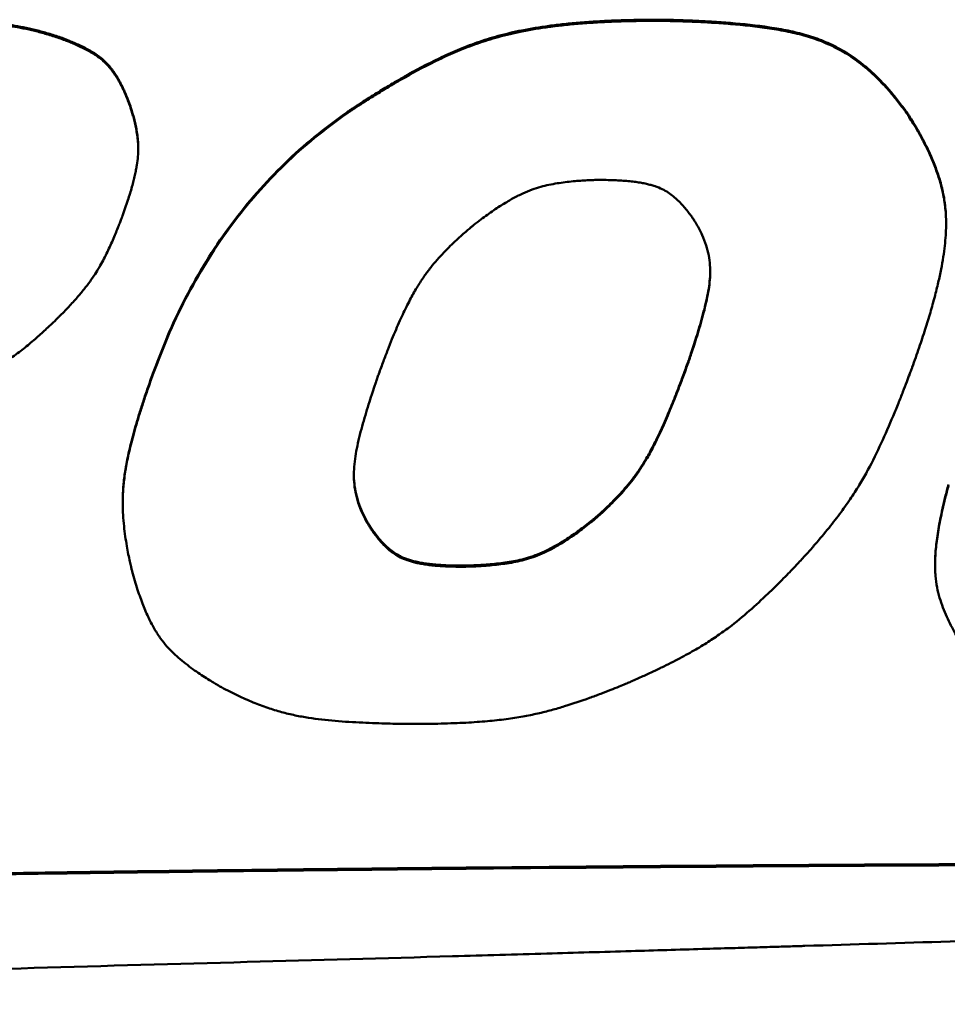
# Model space of a CAD drawing. Header units: inches. Extents: x 2.9 to 75, y -2.3 to 43.7.
# Tile 122 of 155: x 60.749 to 61.417, y 18.009 to 18.719. Entities that reach past the tile are written whole.
import ezdxf

# ---------------------------------------------------------------- set-up
doc = ezdxf.new("R2010")
doc.units = ezdxf.units.IN
doc.header["$MEASUREMENT"] = 0
doc.layers.add('Visible Edges(ROSSANSI)', color=7, linetype='Continuous', lineweight=50)
doc.layers.add('Visible Tangent Edges(ROSSANSI)', color=7, linetype='Continuous', lineweight=50)

msp = doc.modelspace()

# ---------------------------------------------------------------- linework, layer by layer
at = {"layer": 'Visible Edges(ROSSANSI)'}
for p, q in [((60.98444, 18.65163), (60.98444, 18.65085)), ((60.83423, 18.62632), (60.83423, 18.62554)), ((61.41633, 18.57226), (61.41633, 18.57148)), ((60.84524, 18.46478), (60.84524, 18.464)), ((60.82305, 18.37121), (60.82305, 18.37043)), ((60.99874, 18.35749), (60.99874, 18.35671)), ((61.40842, 18.32633), (61.40842, 18.32555))]:
    msp.add_line(p, q, dxfattribs=at)
for points, knots in [([(60.66203, 18.71853), (60.66213, 18.71853), (60.66252, 18.71853), (60.66337, 18.71853), (60.66475, 18.71852), (60.66661, 18.71851), (60.66891, 18.7185), (60.67273, 18.71846), (60.67827, 18.7184), (60.68565, 18.71828), (60.69661, 18.71803), (60.71057, 18.71757), (60.72717, 18.71661), (60.74071, 18.71503), (60.75149, 18.71311), (60.75982, 18.71125), (60.76846, 18.70894), (60.77425, 18.70706), (60.77724, 18.70609)], [0, 0, 0, 0, 0.0007588, 0.0029618, 0.0064991, 0.0112607, 0.0171367, 0.0240171, 0.0403516, 0.0593852, 0.0802394, 0.1238996, 0.1658645, 0.2068912, 0.2278278, 0.249482, 0.2721956, 0.2963167, 0.2963167, 0.2963167, 0.2963167]), ([(60.77724, 18.70531), (60.77425, 18.70628), (60.76846, 18.70816), (60.75982, 18.71047), (60.75149, 18.71233), (60.74071, 18.71425), (60.72717, 18.71583), (60.71057, 18.71679), (60.69661, 18.71725), (60.68565, 18.7175), (60.67827, 18.71762), (60.67273, 18.71768), (60.66891, 18.71772), (60.66661, 18.71773), (60.66475, 18.71774), (60.66337, 18.71775), (60.66252, 18.71775), (60.66213, 18.71775), (60.66203, 18.71775)], [-0.2963167, -0.2963167, -0.2963167, -0.2963167, -0.2721956, -0.249482, -0.2278278, -0.2068912, -0.1658645, -0.1238996, -0.0802394, -0.0593852, -0.0403516, -0.0240171, -0.0171367, -0.0112607, -0.0064991, -0.0029618, -0.0007588, 0, 0, 0, 0]), ([(60.98444, 18.65163), (60.98457, 18.65172), (60.98505, 18.65205), (60.9861, 18.65277), (60.98783, 18.65394), (60.99131, 18.65627), (60.997, 18.65999), (61.00524, 18.6652), (61.01511, 18.6712), (61.03037, 18.68006), (61.04681, 18.68879), (61.06435, 18.69681), (61.07851, 18.7023), (61.09402, 18.70711), (61.11139, 18.71117), (61.12732, 18.71377), (61.14135, 18.71547), (61.153, 18.71655), (61.16551, 18.71741), (61.17895, 18.71803), (61.19338, 18.71842), (61.20334, 18.71846), (61.20849, 18.71848)], [0, 0, 0, 0, 0.0011676, 0.0045673, 0.0100445, 0.0174452, 0.0374009, 0.0632068, 0.0936422, 0.1274962, 0.2006828, 0.238091, 0.2766398, 0.3176805, 0.3626626, 0.4130946, 0.4408345, 0.4705084, 0.5023052, 0.5364121, 0.573015, 0.6122979, 0.6122979, 0.6122979, 0.6122979]), ([(61.20849, 18.7177), (61.20334, 18.71768), (61.19338, 18.71764), (61.17895, 18.71725), (61.16551, 18.71663), (61.153, 18.71577), (61.14135, 18.71469), (61.12732, 18.71299), (61.11139, 18.71039), (61.09402, 18.70633), (61.07851, 18.70152), (61.06435, 18.69603), (61.04681, 18.68801), (61.03037, 18.67928), (61.01511, 18.67042), (61.00524, 18.66442), (60.997, 18.65921), (60.99131, 18.65549), (60.98783, 18.65316), (60.9861, 18.65199), (60.98505, 18.65127), (60.98457, 18.65094), (60.98444, 18.65085)], [-0.6122979, -0.6122979, -0.6122979, -0.6122979, -0.573015, -0.5364121, -0.5023052, -0.4705084, -0.4408345, -0.4130946, -0.3626626, -0.3176805, -0.2766398, -0.238091, -0.2006828, -0.1274962, -0.0936422, -0.0632068, -0.0374009, -0.0174452, -0.0100445, -0.0045673, -0.0011676, 0, 0, 0, 0]), ([(61.20849, 18.71848), (61.20866, 18.71848), (61.20931, 18.71848), (61.21074, 18.71847), (61.21304, 18.71845), (61.21615, 18.7184), (61.21999, 18.71832), (61.22635, 18.71814), (61.23557, 18.7178), (61.24779, 18.71716), (61.26586, 18.71588), (61.2843, 18.71392), (61.30248, 18.71082), (61.31554, 18.70765), (61.32819, 18.70329), (61.3405, 18.69739), (61.35033, 18.69106), (61.35804, 18.68504), (61.36391, 18.67986), (61.36978, 18.67408), (61.37564, 18.66764), (61.38154, 18.66052), (61.3853, 18.65543), (61.38724, 18.6528)], [0, 0, 0, 0, 0.001272, 0.004962, 0.0108814, 0.0188415, 0.028654, 0.0401309, 0.067327, 0.0989329, 0.1334605, 0.2053967, 0.2402645, 0.2742755, 0.3081759, 0.3429371, 0.3797375, 0.3993196, 0.4199094, 0.4416771, 0.4647908, 0.4894154, 0.5157114, 0.5157114, 0.5157114, 0.5157114]), ([(61.38724, 18.65202), (61.3853, 18.65465), (61.38154, 18.65974), (61.37564, 18.66686), (61.36978, 18.6733), (61.36391, 18.67908), (61.35804, 18.68426), (61.35033, 18.69028), (61.3405, 18.69661), (61.32819, 18.70251), (61.31554, 18.70687), (61.30248, 18.71004), (61.2843, 18.71314), (61.26586, 18.7151), (61.24779, 18.71638), (61.23557, 18.71702), (61.22635, 18.71736), (61.21999, 18.71754), (61.21615, 18.71762), (61.21304, 18.71767), (61.21074, 18.71769), (61.20931, 18.7177), (61.20866, 18.7177), (61.20849, 18.7177)], [-0.5157114, -0.5157114, -0.5157114, -0.5157114, -0.4894154, -0.4647908, -0.4416771, -0.4199094, -0.3993196, -0.3797375, -0.3429371, -0.3081759, -0.2742755, -0.2402645, -0.2053967, -0.1334605, -0.0989329, -0.067327, -0.0401309, -0.028654, -0.0188415, -0.0108814, -0.004962, -0.001272, 0, 0, 0, 0]), ([(60.77724, 18.70609), (60.77729, 18.70607), (60.77747, 18.70601), (60.77787, 18.70587), (60.77852, 18.70564), (60.77982, 18.70517), (60.7819, 18.70438), (60.78485, 18.70321), (60.78829, 18.70177), (60.79341, 18.69946), (60.79862, 18.69681), (60.80369, 18.69373), (60.80737, 18.69105), (60.81091, 18.68789), (60.81369, 18.68481), (60.81586, 18.682), (60.81752, 18.67963), (60.81916, 18.67702), (60.8208, 18.67417), (60.82243, 18.67104), (60.82406, 18.66762), (60.82569, 18.6639), (60.82673, 18.6613), (60.82727, 18.65995)], [0, 0, 0, 0, 0.0003809, 0.0014883, 0.0032691, 0.0056703, 0.0121231, 0.0204262, 0.0301625, 0.0409196, 0.0638803, 0.0754322, 0.0871785, 0.0995352, 0.1129781, 0.1202687, 0.1280247, 0.1363117, 0.1451947, 0.1547383, 0.1650056, 0.176059, 0.1879596, 0.1879596, 0.1879596, 0.1879596]), ([(60.82727, 18.65917), (60.82673, 18.66052), (60.82569, 18.66312), (60.82406, 18.66684), (60.82243, 18.67026), (60.8208, 18.67339), (60.81916, 18.67624), (60.81752, 18.67885), (60.81586, 18.68122), (60.81369, 18.68403), (60.81091, 18.68711), (60.80737, 18.69027), (60.80369, 18.69295), (60.79862, 18.69603), (60.79341, 18.69868), (60.78829, 18.70099), (60.78485, 18.70243), (60.7819, 18.7036), (60.77982, 18.70439), (60.77852, 18.70486), (60.77787, 18.70509), (60.77747, 18.70523), (60.77729, 18.70529), (60.77724, 18.70531)], [-0.1879596, -0.1879596, -0.1879596, -0.1879596, -0.176059, -0.1650056, -0.1547383, -0.1451947, -0.1363117, -0.1280247, -0.1202687, -0.1129781, -0.0995352, -0.0871785, -0.0754322, -0.0638803, -0.0409196, -0.0301625, -0.0204262, -0.0121231, -0.0056703, -0.0032691, -0.0014883, -0.0003809, 0, 0, 0, 0]), ([(60.82287, 18.57709), (60.82357, 18.57903), (60.82491, 18.58277), (60.82673, 18.58821), (60.82833, 18.59325), (60.8297, 18.59794), (60.83087, 18.6023), (60.83184, 18.60635), (60.83263, 18.61011), (60.83343, 18.61463), (60.83406, 18.61978), (60.83431, 18.62546), (60.83409, 18.63062), (60.83352, 18.63544), (60.83273, 18.64001), (60.83178, 18.64433), (60.83077, 18.64831), (60.82976, 18.65181), (60.82883, 18.65473), (60.82808, 18.65695), (60.82759, 18.65831), (60.82735, 18.65896), (60.82728, 18.65912), (60.82727, 18.65917)], [-0.2320839, -0.2320839, -0.2320839, -0.2320839, -0.215157, -0.1994959, -0.1850202, -0.1716488, -0.1593004, -0.1478928, -0.1373431, -0.1275682, -0.1100103, -0.0945477, -0.0805238, -0.067314, -0.0544835, -0.0422122, -0.0308408, -0.0207208, -0.0122107, -0.0056747, -0.0014808, -0.000378, 0, 0, 0, 0]), ([(60.82727, 18.65995), (60.82728, 18.6599), (60.82735, 18.65974), (60.82759, 18.65909), (60.82808, 18.65773), (60.82883, 18.65551), (60.82976, 18.65259), (60.83077, 18.64909), (60.83178, 18.64511), (60.83273, 18.64079), (60.83352, 18.63622), (60.83409, 18.6314), (60.83423, 18.62808), (60.83423, 18.62635), (60.83423, 18.62632)], [0, 0, 0, 0, 0.00037799, 0.00148082, 0.00567471, 0.0122107, 0.02072075, 0.03084082, 0.04221217, 0.05448349, 0.06731396, 0.08052383, 0.09454768, 0.09481482, 0.09481482, 0.09481482, 0.09481482]), ([(60.84524, 18.46478), (60.84898, 18.47456), (60.85633, 18.4938), (60.86973, 18.52135), (60.88465, 18.54729), (60.90126, 18.57156), (60.91951, 18.59417), (60.93946, 18.61508), (60.96096, 18.63445), (60.97661, 18.6459), (60.98444, 18.65163)], [0, 0, 0, 0, 0.085721, 0.1687658, 0.2495227, 0.3284138, 0.4058918, 0.4824342, 0.5585365, 0.6347024, 0.6347024, 0.6347024, 0.6347024]), ([(60.98444, 18.65085), (60.97661, 18.64512), (60.96096, 18.63367), (60.93946, 18.6143), (60.91951, 18.59339), (60.90126, 18.57078), (60.88465, 18.54651), (60.86973, 18.52057), (60.85633, 18.49302), (60.84898, 18.47378), (60.84524, 18.464)], [-0.6347024, -0.6347024, -0.6347024, -0.6347024, -0.5585365, -0.4824342, -0.4058918, -0.3284138, -0.2495227, -0.1687658, -0.085721, 0, 0, 0, 0]), ([(61.38724, 18.6528), (61.3873, 18.65272), (61.38753, 18.65239), (61.38841, 18.65112), (61.3902, 18.64845), (61.39298, 18.64405), (61.39642, 18.63822), (61.40026, 18.63115), (61.40423, 18.62306), (61.40806, 18.61413), (61.41148, 18.60455), (61.41427, 18.59427), (61.41599, 18.58343), (61.41633, 18.57598), (61.41633, 18.57226)], [0, 0, 0, 0, 0.0008318, 0.0032563, 0.0124593, 0.0267685, 0.0453564, 0.0674138, 0.0921555, 0.1188304, 0.1467354, 0.1755597, 0.2064227, 0.2372024, 0.2372024, 0.2372024, 0.2372024]), ([(61.39192, 18.46801), (61.39361, 18.47275), (61.39684, 18.48185), (61.4012, 18.49505), (61.40494, 18.50724), (61.40809, 18.51849), (61.41069, 18.52888), (61.41275, 18.53845), (61.41433, 18.54728), (61.41543, 18.55543), (61.41611, 18.56297), (61.41646, 18.57197), (61.41606, 18.5822), (61.41427, 18.59349), (61.41148, 18.60377), (61.40806, 18.61335), (61.40423, 18.62228), (61.40026, 18.63037), (61.39642, 18.63744), (61.39298, 18.64327), (61.3902, 18.64767), (61.38841, 18.65034), (61.38753, 18.65161), (61.3873, 18.65194), (61.38724, 18.65202)], [-0.5303679, -0.5303679, -0.5303679, -0.5303679, -0.4890982, -0.4511304, -0.4162579, -0.384272, -0.3549613, -0.3281122, -0.3035079, -0.2809288, -0.2601532, -0.2409573, -0.2064227, -0.1755597, -0.1467354, -0.1188304, -0.0921555, -0.0674138, -0.0453564, -0.0267685, -0.0124593, -0.0032563, -0.0008318, 0, 0, 0, 0]), ([(61.07611, 18.57063), (61.07778, 18.57192), (61.08101, 18.57442), (61.08579, 18.57794), (61.0903, 18.58111), (61.09459, 18.58397), (61.09865, 18.58652), (61.10252, 18.58879), (61.10621, 18.5908), (61.11079, 18.59309), (61.11623, 18.59546), (61.12256, 18.59764), (61.12864, 18.59923), (61.13649, 18.60076), (61.14419, 18.60175), (61.15153, 18.6024), (61.15635, 18.60272), (61.16044, 18.60291), (61.16329, 18.603), (61.16505, 18.60304), (61.16592, 18.60305), (61.16646, 18.60305), (61.16671, 18.60305), (61.16677, 18.60305)], [-0.2539576, -0.2539576, -0.2539576, -0.2539576, -0.2372941, -0.2217989, -0.2073925, -0.1939944, -0.1815235, -0.1698976, -0.1590339, -0.1488494, -0.1301885, -0.1132524, -0.0974091, -0.0820743, -0.0521253, -0.038282, -0.0258391, -0.0152897, -0.0071319, -0.0041065, -0.0018673, -0.0004774, 0, 0, 0, 0]), ([(61.16677, 18.60305), (61.16882, 18.60304), (61.17276, 18.60302), (61.17843, 18.60284), (61.18362, 18.60254), (61.18838, 18.60214), (61.19272, 18.60162), (61.19668, 18.60099), (61.20028, 18.60027), (61.20356, 18.59944), (61.20655, 18.59853), (61.21006, 18.59722), (61.21395, 18.59536), (61.21801, 18.59272), (61.22154, 18.5898), (61.22472, 18.58672), (61.22758, 18.58356), (61.23012, 18.58047), (61.23227, 18.5776), (61.23402, 18.57511), (61.23531, 18.57316), (61.23608, 18.57193), (61.23644, 18.57133), (61.23653, 18.57117), (61.23655, 18.57113)], [-0.2118674, -0.2118674, -0.2118674, -0.2118674, -0.1962297, -0.1818551, -0.1686605, -0.1565614, -0.1454715, -0.1353027, -0.125965, -0.1173666, -0.1094142, -0.1020137, -0.0885037, -0.0761145, -0.0642207, -0.0524415, -0.040973, -0.0301724, -0.0204213, -0.0121167, -0.0056668, -0.0014875, -0.0003807, 0, 0, 0, 0]), ([(60.77709, 18.50434), (60.77832, 18.50558), (60.78069, 18.50798), (60.78408, 18.51154), (60.78721, 18.51492), (60.79094, 18.51911), (60.79508, 18.52403), (60.79941, 18.52968), (60.80308, 18.53498), (60.80718, 18.54162), (60.81146, 18.54982), (60.81515, 18.55794), (60.81778, 18.56413), (60.81945, 18.56821), (60.82083, 18.57168), (60.82176, 18.57411), (60.82233, 18.57562), (60.82261, 18.57636), (60.82278, 18.57682), (60.82285, 18.57703), (60.82287, 18.57709)], [-0.2341578, -0.2341578, -0.2341578, -0.2341578, -0.2202834, -0.2072551, -0.1950136, -0.1834993, -0.1624142, -0.1435188, -0.1263335, -0.110384, -0.0803602, -0.0511284, -0.0375676, -0.0253642, -0.015011, -0.0070023, -0.0040318, -0.0018333, -0.0004687, 0, 0, 0, 0]), ([(61.23655, 18.57113), (61.23795, 18.56856), (61.24063, 18.56363), (61.24351, 18.55608), (61.24539, 18.54878), (61.24632, 18.54163), (61.24643, 18.53456), (61.24585, 18.52748), (61.24469, 18.52029), (61.24253, 18.51039), (61.23985, 18.50049), (61.23696, 18.49085), (61.2349, 18.48435), (61.23329, 18.47946), (61.23216, 18.47609), (61.23146, 18.47406), (61.23089, 18.47242), (61.23046, 18.4712), (61.2302, 18.47045), (61.23007, 18.47011), (61.23004, 18.47002)], [-0.2883248, -0.2883248, -0.2883248, -0.2883248, -0.2645567, -0.2427294, -0.2222688, -0.2026215, -0.1832842, -0.1638268, -0.1438998, -0.1232273, -0.0802343, -0.059517, -0.0405244, -0.0241649, -0.017257, -0.0113491, -0.0065553, -0.0029897, -0.0007665, 0, 0, 0, 0]), ([(61.0076, 18.46333), (61.0087, 18.46633), (61.0108, 18.4721), (61.01396, 18.4804), (61.01699, 18.48803), (61.0199, 18.49503), (61.0227, 18.50146), (61.0254, 18.50733), (61.02802, 18.51271), (61.03129, 18.51904), (61.03524, 18.52603), (61.04004, 18.53341), (61.04478, 18.53977), (61.04955, 18.54544), (61.0543, 18.55061), (61.05896, 18.55535), (61.06338, 18.55959), (61.06738, 18.56324), (61.07078, 18.56623), (61.07342, 18.56845), (61.07511, 18.56984), (61.0759, 18.57047), (61.07611, 18.57063)], [-0.3485524, -0.3485524, -0.3485524, -0.3485524, -0.3223743, -0.2981636, -0.2757983, -0.255156, -0.2361135, -0.2185475, -0.2023335, -0.1873471, -0.1605584, -0.1371774, -0.1162122, -0.0966991, -0.0779387, -0.0601498, -0.0437884, -0.0293222, -0.0172266, -0.0079831, -0.0020777, 0, 0, 0, 0]), ([(61.23004, 18.4708), (61.23007, 18.47089), (61.2302, 18.47123), (61.23046, 18.47198), (61.23089, 18.4732), (61.23146, 18.47484), (61.23216, 18.47687), (61.23329, 18.48024), (61.2349, 18.48513), (61.23696, 18.49163), (61.23985, 18.50127), (61.24253, 18.51117), (61.24469, 18.52107), (61.24585, 18.52826), (61.24629, 18.53364), (61.24635, 18.53663), (61.24635, 18.53727)], [0, 0, 0, 0, 0.0007665, 0.0029897, 0.0065553, 0.0113491, 0.017257, 0.0241649, 0.0405244, 0.059517, 0.0802343, 0.1232273, 0.1438998, 0.1638268, 0.1832842, 0.1885482, 0.1885482, 0.1885482, 0.1885482]), ([(60.70575, 18.45475), (60.70739, 18.45552), (60.71058, 18.45701), (60.71518, 18.45924), (60.71946, 18.46139), (60.72462, 18.46406), (60.73044, 18.46724), (60.73672, 18.47096), (60.74224, 18.47452), (60.74866, 18.47903), (60.75585, 18.48476), (60.76247, 18.49056), (60.76733, 18.495), (60.77047, 18.49793), (60.77309, 18.50043), (60.7749, 18.50218), (60.77601, 18.50327), (60.77656, 18.50381), (60.7769, 18.50415), (60.77705, 18.5043), (60.77709, 18.50434)], [-0.2286325, -0.2286325, -0.2286325, -0.2286325, -0.2145664, -0.2013838, -0.1890247, -0.1774292, -0.1562892, -0.1374804, -0.12052, -0.1049281, -0.0759736, -0.0481422, -0.0353129, -0.0238051, -0.0140686, -0.0065543, -0.0037717, -0.001714, -0.0004379, 0, 0, 0, 0]), ([(60.82305, 18.37121), (60.82305, 18.37388), (60.82324, 18.37983), (60.82419, 18.38947), (60.82568, 18.39845), (60.82734, 18.40638), (60.8289, 18.413), (60.83077, 18.42014), (60.83296, 18.42783), (60.83548, 18.43612), (60.83837, 18.44506), (60.84164, 18.45469), (60.84401, 18.46133), (60.84524, 18.46478)], [0.1378804, 0.1378804, 0.1378804, 0.1378804, 0.1600429, 0.1870578, 0.2179383, 0.2351904, 0.2538419, 0.2740364, 0.2959172, 0.3196265, 0.345306, 0.3730967, 0.4031387, 0.4031387, 0.4031387, 0.4031387]), ([(61.16021, 18.35681), (61.16041, 18.35698), (61.16118, 18.3576), (61.16282, 18.35896), (61.16538, 18.36117), (61.1687, 18.36415), (61.17261, 18.36782), (61.17695, 18.3721), (61.18153, 18.37693), (61.18623, 18.38225), (61.19098, 18.38813), (61.19575, 18.39481), (61.19966, 18.4011), (61.20288, 18.40678), (61.20545, 18.41161), (61.2081, 18.41692), (61.21085, 18.42274), (61.21371, 18.42912), (61.2167, 18.4361), (61.21983, 18.44375), (61.2231, 18.45209), (61.22654, 18.46118), (61.22885, 18.46751), (61.23004, 18.4708)], [0, 0, 0, 0, 0.002025, 0.0077971, 0.0168646, 0.0287798, 0.0431005, 0.0593911, 0.0772252, 0.0961885, 0.1161164, 0.1378091, 0.1623414, 0.1760169, 0.1908153, 0.2068752, 0.2243344, 0.2433305, 0.2640004, 0.2864804, 0.3109064, 0.3374136, 0.366137, 0.366137, 0.366137, 0.366137]), ([(61.23004, 18.47002), (61.22885, 18.46673), (61.22654, 18.4604), (61.2231, 18.45131), (61.21983, 18.44297), (61.2167, 18.43532), (61.21371, 18.42834), (61.21085, 18.42196), (61.2081, 18.41614), (61.20545, 18.41083), (61.20288, 18.406), (61.19966, 18.40032), (61.19575, 18.39403), (61.19098, 18.38735), (61.18623, 18.38147), (61.18153, 18.37615), (61.17695, 18.37132), (61.17261, 18.36704), (61.1687, 18.36337), (61.16538, 18.36039), (61.16282, 18.35818), (61.16118, 18.35682), (61.16041, 18.3562), (61.16021, 18.35603)], [-0.366137, -0.366137, -0.366137, -0.366137, -0.3374136, -0.3109064, -0.2864804, -0.2640004, -0.2433305, -0.2243344, -0.2068752, -0.1908153, -0.1760169, -0.1623414, -0.1378091, -0.1161164, -0.0961885, -0.0772252, -0.0593911, -0.0431005, -0.0287798, -0.0168646, -0.0077971, -0.002025, 0, 0, 0, 0]), ([(61.31004, 18.32712), (61.31209, 18.32935), (61.31608, 18.3337), (61.32346, 18.34207), (61.33173, 18.35193), (61.34047, 18.36324), (61.34796, 18.37388), (61.3544, 18.38403), (61.36181, 18.39699), (61.36973, 18.41321), (61.37673, 18.42935), (61.38183, 18.44177), (61.38511, 18.45002), (61.38783, 18.45704), (61.38969, 18.46197), (61.39082, 18.46502), (61.39138, 18.46654), (61.39173, 18.46748), (61.39188, 18.4679), (61.39192, 18.46801)], [-0.4442675, -0.4442675, -0.4442675, -0.4442675, -0.4200597, -0.3971838, -0.355032, -0.3170122, -0.2823239, -0.250171, -0.2197694, -0.1612022, -0.1030975, -0.075914, -0.0513506, -0.0304412, -0.0142215, -0.0081943, -0.0037284, -0.0009537, 0, 0, 0, 0]), ([(60.84524, 18.464), (60.84401, 18.46055), (60.84164, 18.45391), (60.83837, 18.44428), (60.83548, 18.43534), (60.83296, 18.42705), (60.83077, 18.41936), (60.8289, 18.41222), (60.82734, 18.4056), (60.82568, 18.39767), (60.82419, 18.38869), (60.82321, 18.37879), (60.82296, 18.36985), (60.82327, 18.36153), (60.82394, 18.35367), (60.82486, 18.34625), (60.82592, 18.33946), (60.82702, 18.33347), (60.82806, 18.32849), (60.82893, 18.32471), (60.82951, 18.32233), (60.82981, 18.32122), (60.82988, 18.32094)], [-0.4031387, -0.4031387, -0.4031387, -0.4031387, -0.3730967, -0.345306, -0.3196265, -0.2959172, -0.2740364, -0.2538419, -0.2351904, -0.2179383, -0.1870578, -0.1600429, -0.1357517, -0.1130789, -0.0912288, -0.0704691, -0.0513428, -0.0344067, -0.0202277, -0.0093798, -0.0024427, 0, 0, 0, 0]), ([(60.99874, 18.35671), (60.99739, 18.35933), (60.99478, 18.36438), (60.99204, 18.37214), (60.99032, 18.37969), (60.98955, 18.38714), (60.9896, 18.39455), (60.99035, 18.40202), (60.99168, 18.40964), (60.99409, 18.42018), (60.99702, 18.43074), (61.00015, 18.44103), (61.00237, 18.44799), (61.00411, 18.45322), (61.00533, 18.45682), (61.00608, 18.459), (61.00669, 18.46076), (61.00715, 18.46206), (61.00744, 18.46287), (61.00757, 18.46324), (61.0076, 18.46333)], [-0.3036654, -0.3036654, -0.3036654, -0.3036654, -0.2796646, -0.2574201, -0.2363547, -0.2159206, -0.1956279, -0.175064, -0.1538973, -0.1318672, -0.0859334, -0.0637656, -0.0434294, -0.0259034, -0.0185006, -0.0121682, -0.0070291, -0.003206, -0.000822, 0, 0, 0, 0]), ([(60.9896, 18.3909), (60.98961, 18.38992), (60.9897, 18.38646), (60.99032, 18.38047), (60.99204, 18.37292), (60.99478, 18.36516), (60.99739, 18.36011), (60.99874, 18.35749)], [0.20774057, 0.20774057, 0.20774057, 0.20774057, 0.2159206, 0.23635472, 0.25742009, 0.27966465, 0.30366537, 0.30366537, 0.30366537, 0.30366537]), ([(61.41804, 18.38266), (61.41725, 18.3797), (61.41574, 18.37399), (61.41377, 18.36571), (61.41212, 18.35803), (61.4108, 18.35091), (61.40978, 18.34432), (61.40905, 18.3382), (61.40859, 18.33253), (61.40839, 18.32726), (61.40843, 18.32235), (61.40876, 18.31642), (61.40967, 18.30959), (61.41152, 18.302), (61.41395, 18.29497), (61.41674, 18.28833), (61.41974, 18.28209), (61.42278, 18.27637), (61.42568, 18.27134), (61.42825, 18.26716), (61.4303, 18.26399), (61.43161, 18.26206), (61.43225, 18.26113), (61.43243, 18.26089), (61.43247, 18.26083)], [-0.3511368, -0.3511368, -0.3511368, -0.3511368, -0.325876, -0.3025354, -0.2809902, -0.2611139, -0.2427785, -0.2258546, -0.2102109, -0.1957151, -0.1822337, -0.1696328, -0.1465495, -0.1254276, -0.1053173, -0.0855942, -0.0665709, -0.0488114, -0.0329029, -0.0194489, -0.0090641, -0.0023715, -0.0006061, 0, 0, 0, 0]), ([(61.40842, 18.32633), (61.40842, 18.32686), (61.40843, 18.32914), (61.40859, 18.33331), (61.40905, 18.33898), (61.40978, 18.3451), (61.4108, 18.35169), (61.41212, 18.35881), (61.41377, 18.36649), (61.41574, 18.37477), (61.41725, 18.38048), (61.41804, 18.38344)], [0.1913395, 0.1913395, 0.1913395, 0.1913395, 0.1957151, 0.2102109, 0.2258546, 0.2427785, 0.2611139, 0.2809902, 0.3025354, 0.325876, 0.3511368, 0.3511368, 0.3511368, 0.3511368]), ([(60.99874, 18.35749), (60.99877, 18.35744), (60.99886, 18.35728), (60.99921, 18.35668), (60.99995, 18.35543), (61.00121, 18.35344), (61.0029, 18.35091), (61.00501, 18.348), (61.00749, 18.34486), (61.01029, 18.34165), (61.0134, 18.33852), (61.01687, 18.33556), (61.02087, 18.33288), (61.02471, 18.33099), (61.02819, 18.32966), (61.03114, 18.32872), (61.03438, 18.32789), (61.03795, 18.32715), (61.04188, 18.32652), (61.04618, 18.32599), (61.0509, 18.32558), (61.05606, 18.32528), (61.06168, 18.32509), (61.06559, 18.32507), (61.06763, 18.32506)], [0, 0, 0, 0, 0.000383, 0.0014961, 0.0056975, 0.0121775, 0.0205146, 0.0302954, 0.0411173, 0.0525939, 0.0643634, 0.0762248, 0.0885529, 0.10197, 0.1093126, 0.1171999, 0.1257265, 0.1349859, 0.1450706, 0.1560707, 0.1680745, 0.1811685, 0.1954371, 0.2109634, 0.2109634, 0.2109634, 0.2109634]), ([(61.06763, 18.32428), (61.06559, 18.32429), (61.06168, 18.32431), (61.05606, 18.3245), (61.0509, 18.3248), (61.04618, 18.32521), (61.04188, 18.32574), (61.03795, 18.32637), (61.03438, 18.32711), (61.03114, 18.32794), (61.02819, 18.32888), (61.02471, 18.33021), (61.02087, 18.3321), (61.01687, 18.33478), (61.0134, 18.33774), (61.01029, 18.34087), (61.00749, 18.34408), (61.00501, 18.34722), (61.0029, 18.35013), (61.00121, 18.35266), (60.99995, 18.35465), (60.99921, 18.3559), (60.99886, 18.3565), (60.99877, 18.35666), (60.99874, 18.35671)], [-0.2109634, -0.2109634, -0.2109634, -0.2109634, -0.1954371, -0.1811685, -0.1680745, -0.1560707, -0.1450706, -0.1349859, -0.1257265, -0.1171999, -0.1093126, -0.10197, -0.0885529, -0.0762248, -0.0643634, -0.0525939, -0.0411173, -0.0302954, -0.0205146, -0.0121775, -0.0056975, -0.0014961, -0.000383, 0, 0, 0, 0]), ([(61.06763, 18.32506), (61.0677, 18.32506), (61.06796, 18.32506), (61.06853, 18.32507), (61.06946, 18.32508), (61.07133, 18.32511), (61.07435, 18.3252), (61.07868, 18.32539), (61.08378, 18.3257), (61.0915, 18.32633), (61.09956, 18.3273), (61.10775, 18.32879), (61.11403, 18.33035), (61.1205, 18.33248), (61.1273, 18.33535), (61.13318, 18.33837), (61.13815, 18.34125), (61.14216, 18.34375), (61.14637, 18.34654), (61.15079, 18.34965), (61.15545, 18.35309), (61.15858, 18.35555), (61.16021, 18.35681)], [0, 0, 0, 0, 0.0005085, 0.0019882, 0.0043705, 0.0075867, 0.0162476, 0.0274254, 0.0405778, 0.0551673, 0.0865383, 0.1024599, 0.1187593, 0.1359917, 0.1547637, 0.1757143, 0.1872114, 0.1994965, 0.2126501, 0.2267517, 0.24188, 0.2581129, 0.2581129, 0.2581129, 0.2581129]), ([(61.16021, 18.35603), (61.15858, 18.35477), (61.15545, 18.35231), (61.15079, 18.34888), (61.14637, 18.34576), (61.14216, 18.34297), (61.13815, 18.34047), (61.13318, 18.33759), (61.1273, 18.33457), (61.1205, 18.3317), (61.11403, 18.32957), (61.10775, 18.32801), (61.09956, 18.32652), (61.0915, 18.32555), (61.08378, 18.32492), (61.07868, 18.32461), (61.07435, 18.32442), (61.07133, 18.32433), (61.06946, 18.3243), (61.06853, 18.32429), (61.06796, 18.32428), (61.0677, 18.32428), (61.06763, 18.32428)], [-0.2581129, -0.2581129, -0.2581129, -0.2581129, -0.24188, -0.2267517, -0.2126501, -0.1994965, -0.1872114, -0.1757143, -0.1547637, -0.1359917, -0.1187593, -0.1024599, -0.0865383, -0.0551673, -0.0405778, -0.0274254, -0.0162476, -0.0075867, -0.0043705, -0.0019882, -0.0005085, 0, 0, 0, 0]), ([(61.18943, 18.24155), (61.19224, 18.24279), (61.19768, 18.2452), (61.20552, 18.24883), (61.21282, 18.25233), (61.22161, 18.25673), (61.23152, 18.26201), (61.24219, 18.26828), (61.25155, 18.27436), (61.26241, 18.28218), (61.27451, 18.29224), (61.2856, 18.30251), (61.29374, 18.3104), (61.29899, 18.31564), (61.30337, 18.32011), (61.3064, 18.32325), (61.30825, 18.32521), (61.30916, 18.32618), (61.30972, 18.32678), (61.30998, 18.32705), (61.31004, 18.32712)], [-0.3904474, -0.3904474, -0.3904474, -0.3904474, -0.3667047, -0.3444483, -0.3235759, -0.3039848, -0.2682358, -0.2363719, -0.2075649, -0.1809939, -0.1313816, -0.083418, -0.0612407, -0.0413159, -0.0244349, -0.0113913, -0.0065571, -0.0029808, -0.0007618, 0, 0, 0, 0]), ([(60.82988, 18.32094), (60.83052, 18.31865), (60.83176, 18.31423), (60.83373, 18.30788), (60.83571, 18.30204), (60.83772, 18.29667), (60.83974, 18.29174), (60.84179, 18.28722), (60.84387, 18.28307), (60.8466, 18.27815), (60.85013, 18.27269), (60.8547, 18.26694), (60.85948, 18.26195), (60.86608, 18.25609), (60.87293, 18.2509), (60.87971, 18.24626), (60.88425, 18.24333), (60.88814, 18.24093), (60.8909, 18.2393), (60.89262, 18.23832), (60.89348, 18.23784), (60.89401, 18.23754), (60.89425, 18.23741), (60.89431, 18.23738)], [-0.292883, -0.292883, -0.292883, -0.292883, -0.2732999, -0.2551326, -0.2382847, -0.2226585, -0.2081552, -0.1946746, -0.1821153, -0.1703754, -0.1489494, -0.1295814, -0.1114987, -0.0939987, -0.0597775, -0.0439312, -0.0296715, -0.0175685, -0.0081998, -0.0047227, -0.0021481, -0.0005493, 0, 0, 0, 0]), ([(61.03213, 18.21097), (61.03566, 18.21098), (61.04247, 18.211), (61.05236, 18.21118), (61.06158, 18.21146), (61.07018, 18.21185), (61.07821, 18.21235), (61.0879, 18.21312), (61.09894, 18.21431), (61.11105, 18.21616), (61.12194, 18.21836), (61.13196, 18.22087), (61.14441, 18.22453), (61.1562, 18.22852), (61.16723, 18.23259), (61.17436, 18.23534), (61.18032, 18.23772), (61.18445, 18.23943), (61.18698, 18.2405), (61.18823, 18.24103), (61.189, 18.24136), (61.18935, 18.24151), (61.18943, 18.24155)], [-0.4127315, -0.4127315, -0.4127315, -0.4127315, -0.3858636, -0.3607923, -0.3373988, -0.3155638, -0.2951677, -0.2760904, -0.2414118, -0.2105607, -0.1825762, -0.1565144, -0.1314603, -0.0829972, -0.0607899, -0.0409268, -0.0241599, -0.0112444, -0.0064675, -0.0029379, -0.0007503, 0, 0, 0, 0]), ([(60.89431, 18.23738), (60.89821, 18.23533), (60.90566, 18.23142), (60.91678, 18.2265), (60.92729, 18.22253), (60.93736, 18.21944), (60.94714, 18.21708), (60.95999, 18.21475), (60.97627, 18.213), (60.9925, 18.21202), (61.00514, 18.2115), (61.01359, 18.21124), (61.01993, 18.2111), (61.02429, 18.21103), (61.02692, 18.211), (61.02904, 18.21098), (61.03061, 18.21097), (61.03158, 18.21097), (61.03202, 18.21097), (61.03213, 18.21097)], [-0.3627717, -0.3627717, -0.3627717, -0.3627717, -0.3285777, -0.2974724, -0.2688447, -0.2420867, -0.216606, -0.1918388, -0.142395, -0.0918447, -0.0678662, -0.0460509, -0.0273763, -0.0195229, -0.0128221, -0.0073966, -0.0033693, -0.0008628, 0, 0, 0, 0]), ([(60.18736, 18.08794), (60.18892, 18.08807), (60.19578, 18.08862), (60.2127, 18.08963), (60.24382, 18.09124), (60.29207, 18.09322), (60.36038, 18.09554), (60.43116, 18.09747), (60.5, 18.0991), (60.56165, 18.1004), (60.63051, 18.10169), (60.70686, 18.10296), (60.79057, 18.10419), (60.91472, 18.1058), (61.15354, 18.10835), (61.43294, 18.1102), (61.71299, 18.11071), (61.88108, 18.1103), (62.00687, 18.10942), (62.0921, 18.10849), (62.16963, 18.10733), (62.21862, 18.10615), (62.24165, 18.1056)], [0, 0, 0, 0, 0.011891, 0.052486, 0.129183, 0.249392, 0.42053, 0.650022, 0.78897, 0.945292, 1.119916, 1.31377, 1.527156, 1.757865, 2.259911, 3.34711, 3.886894, 4.393892, 4.628011, 4.845435, 5.043331, 5.218874, 5.218874, 5.218874, 5.218874]), ([(62.24165, 18.10482), (62.21862, 18.10537), (62.16963, 18.10655), (62.0921, 18.10771), (62.00687, 18.10864), (61.88108, 18.10952), (61.71299, 18.10993), (61.43294, 18.10942), (61.15354, 18.10757), (60.91472, 18.10502), (60.79057, 18.10341), (60.70686, 18.10218), (60.63051, 18.10091), (60.56165, 18.09962), (60.5, 18.09832), (60.43116, 18.09669), (60.36038, 18.09476), (60.29207, 18.09244), (60.24382, 18.09046), (60.2127, 18.08885), (60.19578, 18.08784), (60.18892, 18.08729), (60.18736, 18.08716)], [-5.218874, -5.218874, -5.218874, -5.218874, -5.043331, -4.845435, -4.628011, -4.393892, -3.886894, -3.34711, -2.259911, -1.757865, -1.527156, -1.31377, -1.119916, -0.945292, -0.78897, -0.650022, -0.42053, -0.249392, -0.129183, -0.052486, -0.011891, 0, 0, 0, 0]), ([(61.3146, 18.05099), (61.34946, 18.05206), (61.41695, 18.05412), (61.51496, 18.05713), (61.60657, 18.05995), (61.692, 18.06259), (61.77148, 18.06505), (61.84523, 18.06734), (61.91349, 18.06947), (61.97648, 18.07144), (62.03443, 18.07326), (62.08756, 18.07494), (62.1361, 18.07648), (62.18028, 18.07789), (62.22032, 18.07917), (62.2661, 18.08064), (62.31465, 18.08221), (62.36351, 18.08381), (62.40095, 18.08504), (62.42852, 18.08597), (62.44776, 18.08663), (62.46018, 18.08707), (62.46751, 18.08733), (62.47087, 18.08747), (62.47202, 18.08752)], [-2.941572, -2.941572, -2.941572, -2.941572, -2.675837, -2.42695, -2.194335, -1.977416, -1.775617, -1.588362, -1.415074, -1.255179, -1.108099, -0.973259, -0.850082, -0.737993, -0.636416, -0.544775, -0.388995, -0.266167, -0.172293, -0.103497, -0.055901, -0.02563, -0.008807, 0, 0, 0, 0]), ([(60.28301, 18.0089), (60.33777, 18.01337), (60.44529, 18.02215), (60.65528, 18.03253), (60.85983, 18.03792), (61.03406, 18.04275), (61.12628, 18.04541), (61.18627, 18.04716), (61.23074, 18.04847), (61.261, 18.04938), (61.27904, 18.04992), (61.29355, 18.05035), (61.30425, 18.05068), (61.31084, 18.05088), (61.31384, 18.05097), (61.3146, 18.05099)], [-2.623286, -2.623286, -2.623286, -2.623286, -2.204394, -1.800771, -1.021184, -0.645095, -0.472524, -0.318122, -0.187778, -0.133469, -0.087384, -0.050258, -0.022828, -0.00583, 0, 0, 0, 0])]:
    msp.add_open_spline(points, degree=3, knots=knots, dxfattribs=at)
at = {"layer": 'Visible Tangent Edges(ROSSANSI)'}
for p, q in [((61.20849, 18.71848), (61.20849, 18.7177)), ((60.77724, 18.70609), (60.77724, 18.70531)), ((60.82727, 18.65995), (60.82727, 18.65917)), ((61.38724, 18.6528), (61.38724, 18.65202)), ((61.23004, 18.4708), (61.23004, 18.47002)), ((61.16021, 18.35681), (61.16021, 18.35603)), ((61.06763, 18.32506), (61.06763, 18.32428))]:
    msp.add_line(p, q, dxfattribs=at)

doc.saveas('drawing.dxf')
